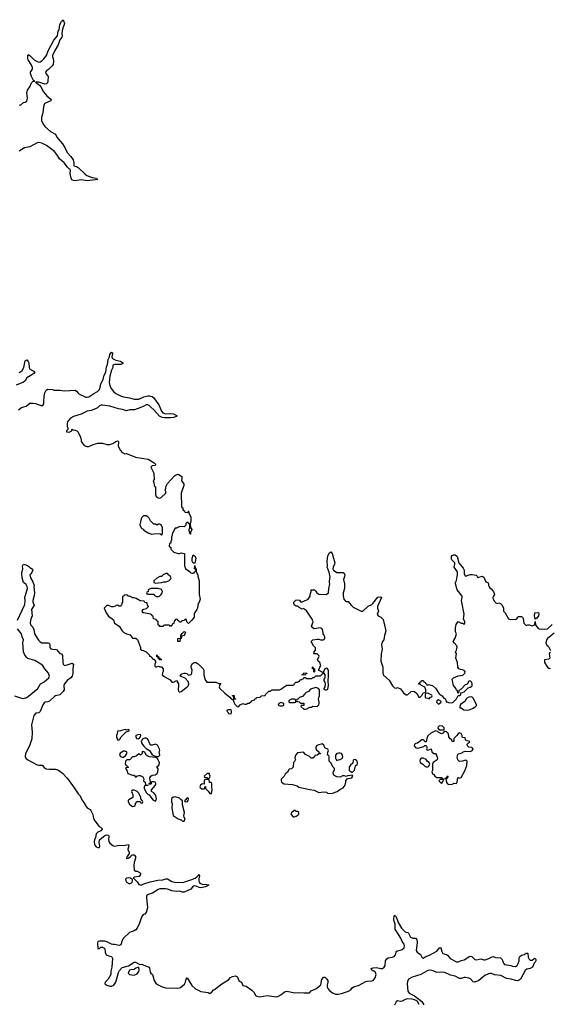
# Model space of a CAD drawing. Header units: inches. Extents: x 2221774 to 2440637, y 201306 to 357559.
# Tile 28 of 245: x 2268357 to 2275355, y 262977 to 275982. Entities that reach past the tile are written whole.
import ezdxf

# ---------------------------------------------------------------- set-up
doc = ezdxf.new("R2010")
doc.units = ezdxf.units.IN
doc.header["$MEASUREMENT"] = 0
for name, color, linetype in [('C2266', 7, 'Continuous'), ('C2267', 7, 'Continuous'), ('C2276', 7, 'Continuous'), ('C2277', 7, 'Continuous')]:
    doc.layers.add(name, color=color, linetype=linetype)

msp = doc.modelspace()

# ---------------------------------------------------------------- linework, layer by layer
at = {"layer": 'C2266', "color": 5}
for points, elevation in [([(2270000, 269427), (2269993, 269427), (2269970, 269406), (2269962, 269390), (2269945, 269310), (2269962, 269270), (2269970, 269262), (2269990, 269252), (2270000, 269242)], 40), ([(2268330, 268050), (2268424, 268256), (2268431, 268310), (2268426, 268350), (2268460, 268470), (2268456, 268496), (2268441, 268521), (2268408, 268550), (2268390, 268609), (2268384, 268670), (2268398, 268730), (2268396, 268764), (2268410, 268791), (2268450, 268778), (2268480, 268760), (2268500, 268740), (2268510, 268736), (2268530, 268710), (2268510, 268662), (2268501, 268659), (2268492, 268648), (2268501, 268610), (2268530, 268558), (2268548, 268510), (2268545, 268490), (2268554, 268410), (2268550, 268379), (2268530, 268310), (2268532, 268290), (2268547, 268250), (2268515, 268190), (2268523, 268110), (2268499, 268050), (2268494, 268010), (2268505, 267985), (2268530, 267957), (2268546, 267930), (2268553, 267870), (2268607, 267787), (2268630, 267764), (2268652, 267752), (2268733, 267753), (2268748, 267748), (2268756, 267730), (2268756, 267690), (2268770, 267674), (2268790, 267667), (2268842, 267662), (2268890, 267611), (2268910, 267606), (2268923, 267583), (2268926, 267490), (2268931, 267471), (2268941, 267461), (2268950, 267454), (2268970, 267455), (2269050, 267483), (2269070, 267470), (2269059, 267410), (2269060, 267350), (2269050, 267310), (2269032, 267288), (2268984, 267256), (2268949, 267211), (2268943, 267190), (2268944, 267130), (2268932, 267110), (2268890, 267066), (2268830, 267052), (2268816, 267044), (2268750, 266982), (2268730, 266973), (2268693, 266967), (2268681, 266959), (2268665, 266935), (2268630, 266846), (2268610, 266829), (2268570, 266821), (2268546, 266794), (2268515, 266670), (2268521, 266570), (2268516, 266484), (2268488, 266390), (2268436, 266290), (2268431, 266251), (2268438, 266230), (2268465, 266205), (2268590, 266142), (2268610, 266136), (2268654, 266134), (2268683, 266103), (2268709, 266089), (2268750, 266081), (2268830, 266081), (2268870, 266070), (2268924, 266030), (2268983, 265963), (2269070, 265850), (2269130, 265757), (2269155, 265730), (2269178, 265678), (2269204, 265644), (2269237, 265590), (2269250, 265574), (2269287, 265550), (2269297, 265537), (2269324, 265484), (2269334, 265430), (2269350, 265401), (2269408, 265328), (2269439, 265310), (2269443, 265303), (2269448, 265290), (2269430, 265270), (2269389, 265251), (2269370, 265230), (2269360, 265180), (2269346, 265150), (2269342, 265130), (2269347, 265090), (2269350, 265078), (2269370, 265056), (2269390, 265047), (2269412, 265048), (2269417, 265070), (2269409, 265111), (2269413, 265150), (2269464, 265196), (2269490, 265210), (2269510, 265214), (2269530, 265210), (2269536, 265196), (2269530, 265150), (2269535, 265130), (2269550, 265107), (2269590, 265074), (2269610, 265068), (2269670, 265079), (2269730, 265075), (2269794, 265090), (2269800, 265070), (2269785, 265025), (2269790, 265003), (2269806, 264990), (2269806, 264970), (2269776, 264930), (2269765, 264905), (2269770, 264902), (2269790, 264906), (2269824, 264930), (2269834, 264946), (2269848, 264952), (2269870, 264951), (2269887, 264930), (2269888, 264908), (2269871, 264851), (2269865, 264810), (2269872, 264750), (2269890, 264738), (2269910, 264736), (2269950, 264716), (2269956, 264710), (2269956, 264690), (2269935, 264665), (2269870, 264658), (2269862, 264650), (2269862, 264642), (2269910, 264594), (2269930, 264562), (2269950, 264556), (2269970, 264557), (2270000, 264568)], 20), ([(2270000, 268302), (2269948, 268308), (2269896, 268336), (2269870, 268346), (2269850, 268346), (2269836, 268356), (2269807, 268367), (2269788, 268368), (2269782, 268382), (2269770, 268386), (2269738, 268382), (2269733, 268367), (2269718, 268362), (2269714, 268350), (2269714, 268290), (2269705, 268275), (2269702, 268250), (2269690, 268238), (2269670, 268238), (2269650, 268248), (2269633, 268247), (2269622, 268238), (2269592, 268228), (2269570, 268228), (2269530, 268246), (2269510, 268246), (2269474, 268210), (2269498, 268150), (2269530, 268102), (2269595, 268055), (2269612, 268010), (2269671, 267971), (2269712, 267910), (2269732, 267890), (2269770, 267871), (2269818, 267858), (2269850, 267814), (2269890, 267812), (2269916, 267796), (2269952, 267690), (2269954, 267670), (2269973, 267653), (2269992, 267652), (2270000, 267647)], 40), ([(2270000, 268147), (2269989, 268149), (2269980, 268160), (2269978, 268170), (2269988, 268190), (2270000, 268195)], 40), ([(2268290, 267053), (2268383, 267023), (2268410, 267018), (2268450, 267030), (2268474, 267046), (2268597, 267150), (2268633, 267210), (2268683, 267237), (2268744, 267290), (2268750, 267310), (2268740, 267350), (2268690, 267410), (2268658, 267458), (2268558, 267518), (2268466, 267546), (2268450, 267558), (2268426, 267590), (2268408, 267632), (2268399, 267750), (2268410, 267790), (2268390, 267830), (2268381, 267870), (2268330, 267937)], 20), ([(2270000, 266488), (2269981, 266479), (2269964, 266450), (2269967, 266430), (2269979, 266410), (2270000, 266388)], 40), ([(2270000, 266312), (2269982, 266318), (2269974, 266310), (2269974, 266290), (2269953, 266267), (2269930, 266286), (2269900, 266260), (2269872, 266248), (2269850, 266246), (2269812, 266208), (2269773, 266207), (2269754, 266190), (2269753, 266153), (2269758, 266138), (2269770, 266134), (2269778, 266118), (2269794, 266110), (2269790, 266106), (2269758, 266102), (2269754, 266090), (2269774, 266070), (2269785, 266025), (2269850, 266002), (2269870, 266002), (2269890, 265974), (2269906, 265990), (2269930, 265998), (2269950, 265998), (2269984, 265984), (2270000, 265954)], 40), ([(2270000, 265946), (2269992, 265930), (2270000, 265923)], 40), ([(2270000, 264163), (2269981, 264150), (2269968, 264130), (2269942, 264050), (2269910, 263983), (2269890, 263959), (2269872, 263948), (2269830, 263935), (2269810, 263924), (2269728, 263850), (2269710, 263822), (2269696, 263764), (2269670, 263753), (2269612, 263768), (2269590, 263769), (2269570, 263774), (2269510, 263804), (2269486, 263810), (2269410, 263812), (2269390, 263808), (2269384, 263790), (2269390, 263714), (2269410, 263714), (2269430, 263734), (2269450, 263732), (2269470, 263722), (2269482, 263710), (2269485, 263665), (2269502, 263630), (2269547, 263613), (2269571, 263611), (2269584, 263584), (2269574, 263466), (2269563, 263417), (2269561, 263370), (2269527, 263310), (2269487, 263270), (2269481, 263250), (2269511, 263230), (2269550, 263219), (2269570, 263218), (2269603, 263230), (2269627, 263270), (2269662, 263398), (2269676, 263424), (2269710, 263465), (2269794, 263486), (2269870, 263532), (2269888, 263532), (2269945, 263505), (2269970, 263506), (2269990, 263501), (2270000, 263496)], 20)]:
    msp.add_lwpolyline(points, dxfattribs=dict(at, elevation=elevation))
for points, elevation in [([(2269750, 266608), (2269691, 266589), (2269650, 266586), (2269645, 266550), (2269636, 266530), (2269636, 266510), (2269650, 266472), (2269670, 266472), (2269680, 266480), (2269698, 266510), (2269763, 266577), (2269806, 266590), (2269802, 266602), (2269790, 266606), (2269770, 266598)], 40), ([(2269930, 266542), (2269894, 266530), (2269892, 266510), (2269902, 266490), (2269930, 266486), (2269955, 266510), (2269958, 266530), (2269955, 266535)], 40), ([(2269750, 266319), (2269730, 266319), (2269686, 266294), (2269678, 266270), (2269690, 266252), (2269710, 266242), (2269730, 266242), (2269757, 266263), (2269774, 266286), (2269774, 266310), (2269770, 266313)], 40), ([(2269870, 265806), (2269850, 265806), (2269838, 265802), (2269834, 265790), (2269844, 265764), (2269854, 265750), (2269854, 265710), (2269800, 265680), (2269792, 265670), (2269792, 265650), (2269810, 265622), (2269830, 265602), (2269850, 265592), (2269870, 265594), (2269882, 265598), (2269886, 265630), (2269910, 265654), (2269950, 265654), (2269958, 265638), (2269970, 265634), (2269982, 265638), (2269986, 265650), (2269978, 265670), (2269958, 265690), (2269958, 265710), (2269930, 265768), (2269910, 265788), (2269890, 265798)], 40), ([(2269792, 264648), (2269770, 264644), (2269756, 264630), (2269759, 264610), (2269771, 264590), (2269810, 264568), (2269837, 264583), (2269842, 264590), (2269849, 264610), (2269848, 264628), (2269822, 264642)], 20), ([(2269930, 263466), (2269890, 263455), (2269870, 263438), (2269825, 263435), (2269810, 263428), (2269802, 263418), (2269791, 263390), (2269810, 263371), (2269870, 263364), (2269910, 263381), (2269933, 263410), (2269937, 263430)], 20)]:
    msp.add_lwpolyline(points, close=True, dxfattribs=dict(at, elevation=elevation))
at = {"layer": 'C2267', "color": 5, "elevation": 40}
for points in [[(2268350, 274858), (2268370, 274855), (2268406, 274890), (2268430, 274894), (2268450, 274908), (2268457, 274923), (2268461, 274950), (2268454, 275010), (2268462, 275050), (2268490, 275094), (2268512, 275148), (2268530, 275164), (2268558, 275170), (2268541, 275181), (2268514, 275230), (2268499, 275270), (2268502, 275290), (2268525, 275330), (2268525, 275350), (2268511, 275391), (2268469, 275450), (2268463, 275470), (2268466, 275514), (2268470, 275521), (2268490, 275510), (2268550, 275452), (2268589, 275429), (2268610, 275422), (2268630, 275427), (2268650, 275439), (2268676, 275464), (2268711, 275510), (2268735, 275570), (2268807, 275713), (2268859, 275770), (2268868, 275830), (2268877, 275850), (2268890, 275916), (2268910, 275963), (2268922, 275970), (2268930, 275982), (2268948, 275930), (2268922, 275858), (2268915, 275810), (2268919, 275761), (2268916, 275750), (2268886, 275714), (2268866, 275650), (2268823, 275577), (2268791, 275510), (2268792, 275490), (2268800, 275470), (2268806, 275434), (2268798, 275390), (2268787, 275373), (2268737, 275323), (2268710, 275306), (2268697, 275290), (2268703, 275270), (2268722, 275250), (2268732, 275230), (2268730, 275170), (2268724, 275150), (2268710, 275133), (2268690, 275132), (2268610, 275156), (2268582, 275158), (2268575, 275155), (2268570, 275158), (2268567, 275153), (2268585, 275145), (2268618, 275118), (2268635, 275095), (2268670, 275028), (2268716, 274976), (2268774, 274930), (2268771, 274910), (2268699, 274881), (2268685, 274870), (2268680, 274860), (2268672, 274830), (2268664, 274750), (2268645, 274690), (2268646, 274650), (2268663, 274610), (2268690, 274573), (2268765, 274505), (2268829, 274469), (2268848, 274430), (2268922, 274342), (2268954, 274294), (2268986, 274230), (2269034, 274174), (2269062, 274130), (2269072, 274090), (2269071, 274050), (2269110, 274042), (2269130, 274029), (2269222, 273942), (2269246, 273926), (2269317, 273897), (2269371, 273890), (2269378, 273878), (2269392, 273870), (2269250, 273853), (2269170, 273865), (2269090, 273855), (2269070, 273858), (2269048, 273868), (2269037, 273890), (2269025, 273950), (2269029, 273990), (2269026, 274006), (2269010, 274014), (2268990, 274033), (2268944, 274090), (2268884, 274144), (2268850, 274202), (2268819, 274239), (2268710, 274322), (2268650, 274352), (2268610, 274358), (2268590, 274354), (2268490, 274301), (2268423, 274290), (2268350, 274246)], [(2268342, 270830), (2268381, 270859), (2268441, 270879), (2268490, 270915), (2268530, 270919), (2268566, 270914), (2268650, 270884), (2268667, 270893), (2268675, 270910), (2268678, 270930), (2268680, 271010), (2268690, 271054), (2268706, 271090), (2268730, 271102), (2268790, 271098), (2268810, 271091), (2268890, 271091), (2268950, 271079), (2269090, 271091), (2269110, 271076), (2269128, 271048), (2269140, 271040), (2269230, 270997), (2269250, 270995), (2269270, 270999), (2269336, 271044), (2269384, 271070), (2269410, 271096), (2269422, 271130), (2269429, 271171), (2269461, 271230), (2269473, 271287), (2269494, 271327), (2269505, 271395), (2269518, 271430), (2269527, 271493), (2269544, 271530), (2269550, 271559), (2269570, 271591), (2269584, 271584), (2269586, 271570), (2269575, 271530), (2269586, 271506), (2269630, 271484), (2269690, 271470), (2269721, 271450), (2269719, 271441), (2269694, 271430), (2269611, 271429), (2269590, 271418), (2269587, 271390), (2269570, 271354), (2269548, 271272), (2269539, 271190), (2269549, 271149), (2269565, 271110), (2269595, 271070), (2269630, 271044), (2269690, 271016), (2269730, 271003), (2269810, 270988), (2269870, 270971), (2269930, 270971), (2270000, 270999)], [(2268350, 271323), (2268370, 271330), (2268391, 271350), (2268411, 271390), (2268430, 271478), (2268450, 271491), (2268470, 271467), (2268477, 271450), (2268481, 271390), (2268489, 271369), (2268558, 271330), (2268545, 271310), (2268519, 271290), (2268454, 271250), (2268429, 271211), (2268407, 271193), (2268310, 271153)], [(2270000, 270879), (2269960, 270860), (2269873, 270827), (2269811, 270829), (2269770, 270817), (2269714, 270834), (2269661, 270841), (2269550, 270876), (2269450, 270892), (2269434, 270890), (2269410, 270880), (2269384, 270856), (2269358, 270842), (2269300, 270820), (2269251, 270810), (2269169, 270771), (2269070, 270739), (2269030, 270719), (2269001, 270690), (2268991, 270670), (2268985, 270650), (2268985, 270610), (2268994, 270590), (2268994, 270570), (2268974, 270550), (2268978, 270538), (2269010, 270534), (2269046, 270550), (2269046, 270570), (2269050, 270572), (2269064, 270564), (2269090, 270562), (2269112, 270550), (2269130, 270532), (2269161, 270470), (2269171, 270430), (2269171, 270410), (2269210, 270358), (2269245, 270345), (2269270, 270345), (2269330, 270372), (2269390, 270391), (2269450, 270391), (2269510, 270371), (2269550, 270371), (2269590, 270385), (2269629, 270411), (2269650, 270419), (2269657, 270417), (2269665, 270405), (2269660, 270350), (2269690, 270291), (2269710, 270265), (2269745, 270250), (2269770, 270251), (2269886, 270206), (2270000, 270186)]]:
    msp.add_lwpolyline(points, dxfattribs=at)
at = {"layer": 'C2276', "color": 5}
for points, elevation in [([(2270127, 270000), (2270132, 269990), (2270134, 269910), (2270122, 269890), (2270132, 269870), (2270133, 269833), (2270138, 269818), (2270154, 269810), (2270152, 269710), (2270163, 269683), (2270187, 269667), (2270210, 269663), (2270228, 269670), (2270288, 269730), (2270288, 269750), (2270278, 269770), (2270287, 269793), (2270288, 269810), (2270310, 269854), (2270403, 269957), (2270415, 269965), (2270450, 269978), (2270498, 269950), (2270501, 269930), (2270496, 269890), (2270525, 269850), (2270526, 269830), (2270491, 269730), (2270494, 269550), (2270498, 269538), (2270513, 269533), (2270514, 269510), (2270533, 269493), (2270538, 269478), (2270570, 269474), (2270582, 269478), (2270590, 269494), (2270592, 269470), (2270618, 269410), (2270617, 269357), (2270611, 269330), (2270613, 269273), (2270631, 269250), (2270614, 269210), (2270614, 269186), (2270610, 269186), (2270598, 269230), (2270598, 269250), (2270606, 269270), (2270606, 269310), (2270602, 269322), (2270587, 269327), (2270582, 269342), (2270570, 269346), (2270554, 269330), (2270553, 269307), (2270530, 269286), (2270473, 269287), (2270430, 269268), (2270410, 269266), (2270372, 269190), (2270371, 269169), (2270362, 269150), (2270362, 269110), (2270354, 269090), (2270354, 269070), (2270338, 269062), (2270334, 269030), (2270354, 269010), (2270354, 268990), (2270394, 268950), (2270450, 268932), (2270467, 268933), (2270490, 268942), (2270510, 268934), (2270533, 268933), (2270534, 268770), (2270550, 268734), (2270574, 268710), (2270597, 268697), (2270610, 268682), (2270630, 268674), (2270650, 268674), (2270662, 268678), (2270666, 268690), (2270682, 268698), (2270686, 268710), (2270682, 268722), (2270668, 268728), (2270670, 268774), (2270678, 268738), (2270691, 268731), (2270691, 268690), (2270711, 268651), (2270711, 268629), (2270731, 268571), (2270731, 268391), (2270741, 268330), (2270730, 268290), (2270717, 268270), (2270708, 268210), (2270700, 268190), (2270663, 268137), (2270661, 268090), (2270631, 268050), (2270590, 268009), (2270566, 268030), (2270562, 268062), (2270550, 268066), (2270538, 268062), (2270533, 268047), (2270498, 268042), (2270490, 268026), (2270470, 268026), (2270462, 268042), (2270447, 268047), (2270442, 268062), (2270430, 268066), (2270418, 268062), (2270413, 268047), (2270398, 268042), (2270393, 268007), (2270378, 268002), (2270373, 267987), (2270358, 267982), (2270350, 267966), (2270342, 267982), (2270330, 267986), (2270270, 267986), (2270258, 267982), (2270252, 267968), (2270210, 267966), (2270202, 267982), (2270186, 267990), (2270186, 268030), (2270167, 268047), (2270162, 268062), (2270127, 268067), (2270122, 268102), (2270107, 268107), (2270102, 268122), (2270086, 268130), (2270000, 268147)], 40), ([(2270000, 269242), (2270010, 269232), (2270062, 269202), (2270105, 269185), (2270130, 269192), (2270210, 269194), (2270230, 269174), (2270246, 269190), (2270246, 269270), (2270226, 269310), (2270210, 269318), (2270190, 269318), (2270170, 269308), (2270150, 269318), (2270130, 269318), (2270085, 269365), (2270070, 269398), (2270050, 269418), (2270030, 269428), (2270000, 269427)], 40), ([(2270000, 267647), (2270030, 267632), (2270072, 267590), (2270074, 267574), (2270094, 267570), (2270098, 267558), (2270110, 267554), (2270118, 267538), (2270130, 267534), (2270154, 267510), (2270154, 267490), (2270142, 267470), (2270142, 267442), (2270150, 267434), (2270170, 267434), (2270190, 267442), (2270210, 267434), (2270230, 267434), (2270254, 267410), (2270253, 267373), (2270244, 267356), (2270242, 267330), (2270266, 267306), (2270344, 267264), (2270370, 267234), (2270390, 267234), (2270430, 267254), (2270455, 267210), (2270457, 267190), (2270451, 267131), (2270454, 267114), (2270463, 267103), (2270470, 267099), (2270490, 267107), (2270569, 267170), (2270589, 267190), (2270593, 267210), (2270583, 267243), (2270544, 267284), (2270478, 267310), (2270490, 267334), (2270498, 267342), (2270531, 267351), (2270550, 267351), (2270565, 267345), (2270590, 267323), (2270610, 267327), (2270625, 267335), (2270634, 267354), (2270637, 267390), (2270622, 267430), (2270622, 267450), (2270642, 267478), (2270653, 267487), (2270670, 267491), (2270690, 267491), (2270715, 267475), (2270782, 267410), (2270791, 267390), (2270791, 267330), (2270801, 267290), (2270810, 267262), (2270830, 267234), (2270947, 267233), (2270990, 267214), (2271014, 267214), (2271002, 267198), (2270994, 267170), (2271002, 267150), (2271067, 267087), (2271135, 267035), (2271150, 267012), (2271180, 267000), (2271185, 266970), (2271202, 266942), (2271230, 266911), (2271250, 266905), (2271270, 266934), (2271308, 266952), (2271330, 266942), (2271350, 266942), (2271370, 266954), (2271390, 266954), (2271410, 266974), (2271422, 266978), (2271426, 266990), (2271462, 266998), (2271466, 267010), (2271482, 267018), (2271486, 267030), (2271527, 267033), (2271542, 267038), (2271548, 267052), (2271602, 267058), (2271606, 267070), (2271650, 267114), (2271670, 267114), (2271688, 267132), (2271790, 267132), (2271816, 267144), (2271840, 267160), (2271850, 267172), (2271888, 267192), (2271970, 267194), (2271982, 267198), (2271987, 267213), (2272008, 267232), (2272027, 267233), (2272055, 267245), (2272070, 267262), (2272102, 267278), (2272110, 267294), (2272130, 267294), (2272150, 267282), (2272218, 267282), (2272230, 267294), (2272250, 267294), (2272270, 267314), (2272330, 267314), (2272366, 267350), (2272362, 267362), (2272306, 267390), (2272316, 267404), (2272322, 267430), (2272337, 267450), (2272324, 267490), (2272302, 267510), (2272294, 267530), (2272313, 267570), (2272310, 267586), (2272290, 267608), (2272250, 267606), (2272246, 267610), (2272250, 267634), (2272267, 267653), (2272267, 267687), (2272238, 267710), (2272209, 267770), (2272229, 267791), (2272290, 267802), (2272310, 267802), (2272332, 267792), (2272368, 267792), (2272380, 267800), (2272388, 267810), (2272389, 267830), (2272378, 267858), (2272368, 267870), (2272369, 267890), (2272359, 267930), (2272350, 267942), (2272329, 267949), (2272250, 267937), (2272229, 267950), (2272215, 267970), (2272235, 268030), (2272224, 268064), (2272142, 268182), (2272126, 268190), (2272110, 268206), (2272090, 268198), (2272080, 268200), (2272050, 268218), (2272034, 268234), (2272010, 268238), (2271990, 268248), (2271978, 268270), (2271978, 268290), (2272006, 268314), (2272030, 268318), (2272055, 268315), (2272070, 268294), (2272090, 268294), (2272150, 268318), (2272168, 268330), (2272195, 268370), (2272195, 268390), (2272208, 268430), (2272210, 268452), (2272253, 268453), (2272270, 268434), (2272282, 268410), (2272310, 268394), (2272408, 268392), (2272438, 268410), (2272442, 268470), (2272455, 268530), (2272449, 268550), (2272449, 268570), (2272459, 268621), (2272445, 268685), (2272421, 268750), (2272425, 268770), (2272419, 268830), (2272430, 268902), (2272450, 268942), (2272470, 268954), (2272485, 268930), (2272521, 268810), (2272519, 268790), (2272498, 268750), (2272497, 268730), (2272506, 268710), (2272550, 268679), (2272630, 268679), (2272643, 268670), (2272652, 268652), (2272651, 268629), (2272636, 268590), (2272651, 268531), (2272651, 268470), (2272631, 268410), (2272631, 268371), (2272641, 268330), (2272663, 268303), (2272670, 268298), (2272696, 268296), (2272717, 268277), (2272738, 268250), (2272765, 268225), (2272790, 268211), (2272870, 268172), (2272890, 268172), (2272963, 268237), (2273010, 268259), (2273024, 268270), (2273090, 268356), (2273130, 268361), (2273139, 268350), (2273087, 268230), (2273086, 268210), (2273098, 268170), (2273082, 268130), (2273092, 268110), (2273131, 268091), (2273161, 268061), (2273196, 267910), (2273179, 267850), (2273171, 267790), (2273152, 267770), (2273138, 267730), (2273145, 267670), (2273135, 267605), (2273131, 267511), (2273156, 267430), (2273156, 267350), (2273165, 267325), (2273238, 267258), (2273283, 267183), (2273310, 267158), (2273330, 267152), (2273350, 267162), (2273390, 267142), (2273430, 267092), (2273464, 267064), (2273476, 267064), (2273486, 267070), (2273529, 267111), (2273555, 267115), (2273574, 267110), (2273604, 267084), (2273630, 267034), (2273650, 267034), (2273670, 267054), (2273690, 267092), (2273722, 267098), (2273726, 267110), (2273726, 267130), (2273710, 267166), (2273668, 267188), (2273650, 267206), (2273628, 267208), (2273630, 267214), (2273642, 267218), (2273647, 267233), (2273662, 267238), (2273667, 267253), (2273687, 267253), (2273694, 267250), (2273698, 267238), (2273714, 267230), (2273718, 267218), (2273734, 267210), (2273738, 267198), (2273750, 267194), (2273770, 267202), (2273790, 267192), (2273814, 267190), (2273850, 267154), (2273898, 267078), (2273938, 267050), (2273961, 267021), (2273982, 267010), (2273982, 267002), (2273994, 266986), (2273994, 266974), (2274006, 266974), (2274023, 266963), (2274040, 266960), (2274076, 266964), (2274089, 266971), (2274128, 267010), (2274150, 267054), (2274170, 267054), (2274186, 267070), (2274187, 267093), (2274210, 267094), (2274218, 267102), (2274230, 267105), (2274282, 267158), (2274310, 267165), (2274330, 267178), (2274336, 267190), (2274336, 267210), (2274330, 267228), (2274310, 267248), (2274290, 267246), (2274270, 267206), (2274245, 267195), (2274190, 267138), (2274158, 267122), (2274154, 267090), (2274150, 267086), (2274146, 267090), (2274142, 267122), (2274130, 267126), (2274123, 267143), (2274089, 267190), (2274079, 267230), (2274074, 267270), (2274089, 267290), (2274150, 267317), (2274214, 267326), (2274241, 267350), (2274243, 267370), (2274230, 267385), (2274210, 267397), (2274181, 267401), (2274162, 267410), (2274145, 267430), (2274142, 267490), (2274119, 267550), (2274128, 267610), (2274118, 267630), (2274130, 267654), (2274138, 267698), (2274134, 267714), (2274098, 267750), (2274086, 267770), (2274110, 267814), (2274128, 267870), (2274116, 267896), (2274115, 267950), (2274126, 267994), (2274150, 268034), (2274190, 268012), (2274212, 268012), (2274230, 267994), (2274238, 268010), (2274238, 268030), (2274222, 268070), (2274229, 268130), (2274198, 268290), (2274197, 268310), (2274206, 268350), (2274202, 268370), (2274139, 268450), (2274118, 268530), (2274118, 268550), (2274130, 268574), (2274137, 268630), (2274144, 268650), (2274141, 268690), (2274099, 268750), (2274109, 268790), (2274109, 268810), (2274066, 268846), (2274062, 268862), (2274064, 268890), (2274073, 268907), (2274090, 268916), (2274110, 268914), (2274130, 268903), (2274139, 268890), (2274158, 268810), (2274217, 268737), (2274231, 268711), (2274230, 268662), (2274233, 268650), (2274250, 268633), (2274310, 268654), (2274334, 268654), (2274387, 268647), (2274405, 268630), (2274404, 268624), (2274410, 268614), (2274470, 268631), (2274490, 268618), (2274517, 268557), (2274542, 268550), (2274551, 268531), (2274551, 268510), (2274561, 268490), (2274570, 268478), (2274587, 268467), (2274616, 268430), (2274631, 268390), (2274616, 268370), (2274611, 268350), (2274615, 268330), (2274630, 268298), (2274650, 268279), (2274670, 268271), (2274690, 268278), (2274712, 268272), (2274734, 268250), (2274751, 268210), (2274752, 268170), (2274772, 268150), (2274814, 268070), (2274830, 268065), (2274910, 268062), (2274926, 268070), (2274938, 268090), (2274950, 268098), (2274990, 268098), (2275002, 268090), (2275010, 268074), (2275019, 268010), (2275050, 267982), (2275070, 267991), (2275090, 267991), (2275130, 267978), (2275166, 267990), (2275170, 268034), (2275172, 267990), (2275210, 267942), (2275230, 267932), (2275250, 267938), (2275290, 267931), (2275330, 267936), (2275392, 267992)], 40), ([(2270000, 268195), (2270033, 268207), (2270058, 268230), (2270046, 268250), (2270042, 268282), (2270010, 268286), (2270002, 268302), (2270000, 268302)], 40), ([(2275419, 267881), (2275331, 267810), (2275319, 267790), (2275311, 267750), (2275321, 267721), (2275344, 267704), (2275371, 267650)], 40), ([(2275370, 267626), (2275354, 267610), (2275362, 267550), (2275350, 267538), (2275294, 267526), (2275292, 267490), (2275332, 267430), (2275350, 267418), (2275370, 267412)], 40), ([(2270000, 266388), (2270030, 266356), (2270071, 266331), (2270103, 266283), (2270125, 266265), (2270170, 266251), (2270190, 266252), (2270208, 266270), (2270202, 266310), (2270208, 266330), (2270207, 266347), (2270180, 266400), (2270150, 266415), (2270110, 266402), (2270090, 266402), (2270077, 266417), (2270056, 266470), (2270045, 266485), (2270030, 266493), (2270010, 266493), (2270000, 266488)], 40), ([(2270000, 265923), (2270014, 265910), (2270018, 265878), (2270054, 265874), (2270050, 265866), (2270010, 265866), (2270002, 265850), (2270002, 265830), (2270032, 265770), (2270050, 265752), (2270070, 265742), (2270118, 265678), (2270150, 265662), (2270164, 265690), (2270155, 265735), (2270132, 265772), (2270098, 265790), (2270098, 265810), (2270150, 265874), (2270156, 265884), (2270156, 265896), (2270146, 265910), (2270130, 265918), (2270102, 265918), (2270094, 265910), (2270094, 265890), (2270090, 265886), (2270066, 265886), (2270066, 265890), (2270082, 265898), (2270086, 265910), (2270078, 265970), (2270089, 265991), (2270110, 266002), (2270146, 266010), (2270173, 266027), (2270184, 266050), (2270188, 266088), (2270180, 266100), (2270166, 266110), (2270199, 266141), (2270204, 266170), (2270178, 266218), (2270158, 266238), (2270070, 266248), (2270050, 266255), (2270029, 266269), (2270010, 266308), (2270000, 266312)], 40), ([(2270000, 265954), (2270002, 265950), (2270000, 265946)], 40), ([(2270000, 264568), (2270083, 264597), (2270182, 264618), (2270250, 264622), (2270290, 264634), (2270310, 264633), (2270370, 264601), (2270403, 264590), (2270513, 264587), (2270620, 264620), (2270675, 264645), (2270699, 264661), (2270710, 264674), (2270722, 264678), (2270730, 264692), (2270734, 264670), (2270724, 264636), (2270723, 264610), (2270730, 264590), (2270739, 264579), (2270770, 264564), (2270830, 264562), (2270854, 264554), (2270855, 264550), (2270813, 264530), (2270750, 264517), (2270730, 264519), (2270690, 264539), (2270670, 264544), (2270650, 264536), (2270621, 264499), (2270530, 264457), (2270510, 264458), (2270470, 264471), (2270430, 264468), (2270370, 264477), (2270310, 264500), (2270290, 264503), (2270210, 264503), (2270186, 264494), (2270113, 264447), (2270053, 264430), (2270035, 264410), (2270032, 264390), (2270046, 264250), (2270028, 264192), (2270010, 264170), (2270000, 264163)], 20), ([(2270000, 263496), (2270067, 263467), (2270073, 263453), (2270075, 263430), (2270083, 263403), (2270091, 263390), (2270113, 263370), (2270135, 263290), (2270155, 263255), (2270179, 263239), (2270240, 263210), (2270290, 263196), (2270449, 263191), (2270482, 263198), (2270536, 263244), (2270550, 263270), (2270559, 263310), (2270570, 263326), (2270630, 263227), (2270680, 263180), (2270750, 263145), (2270850, 263132), (2270870, 263122), (2270886, 263130), (2270910, 263154), (2270918, 263170), (2270930, 263175), (2271029, 263250), (2271118, 263302), (2271142, 263330), (2271170, 263344), (2271210, 263353), (2271226, 263346), (2271236, 263336), (2271254, 263294), (2271270, 263277), (2271288, 263268), (2271307, 263227), (2271350, 263217), (2271426, 263166), (2271454, 263134), (2271475, 263095), (2271490, 263085), (2271530, 263077), (2271626, 263094), (2271750, 263077), (2271770, 263082), (2271810, 263103), (2271850, 263138), (2271870, 263148), (2271890, 263149), (2271990, 263130), (2272045, 263135), (2272111, 263129), (2272189, 263131), (2272210, 263154), (2272270, 263180), (2272333, 263230), (2272341, 263250), (2272344, 263296), (2272370, 263336), (2272390, 263334), (2272410, 263316), (2272429, 263290), (2272430, 263270), (2272419, 263230), (2272419, 263210), (2272427, 263187), (2272450, 263161), (2272490, 263129), (2272530, 263113), (2272567, 263113), (2272610, 263121), (2272703, 263150), (2272733, 263170), (2272750, 263193), (2272770, 263210), (2272836, 263224), (2272930, 263278), (2272950, 263284), (2273010, 263287), (2273030, 263294), (2273054, 263326), (2273067, 263373), (2273058, 263398), (2273037, 263417), (2273009, 263430), (2273002, 263450), (2273030, 263460), (2273070, 263464), (2273130, 263450), (2273150, 263450), (2273172, 263468), (2273187, 263490), (2273190, 263550), (2273210, 263580), (2273227, 263593), (2273280, 263600), (2273305, 263610), (2273321, 263630), (2273332, 263668), (2273342, 263678), (2273410, 263702), (2273437, 263723), (2273444, 263750), (2273436, 263770), (2273409, 263809), (2273392, 263852), (2273320, 263970), (2273318, 264038), (2273301, 264090), (2273300, 264110), (2273310, 264156), (2273330, 264134), (2273359, 264059), (2273401, 263981), (2273450, 263933), (2273484, 263924), (2273496, 263916), (2273523, 263863), (2273550, 263853), (2273590, 263853), (2273600, 263840), (2273611, 263811), (2273611, 263790), (2273597, 263690), (2273610, 263666), (2273654, 263634), (2273670, 263598), (2273682, 263590), (2273690, 263589), (2273714, 263606), (2273772, 263628), (2273870, 263679), (2273910, 263727), (2273924, 263724), (2273934, 263674), (2273950, 263650), (2273996, 263636), (2274010, 263626), (2274044, 263584), (2274130, 263537), (2274150, 263537), (2274190, 263555), (2274230, 263566), (2274290, 263606), (2274310, 263613), (2274330, 263607), (2274371, 263571), (2274390, 263567), (2274450, 263579), (2274490, 263564), (2274510, 263566), (2274557, 263583), (2274610, 263610), (2274650, 263595), (2274712, 263590), (2274734, 263570), (2274750, 263521), (2274764, 263504), (2274845, 263490), (2274870, 263480), (2274910, 263478), (2274930, 263490), (2274943, 263517), (2274955, 263550), (2274958, 263590), (2274965, 263610), (2274990, 263628), (2275025, 263635), (2275051, 263651), (2275071, 263651), (2275078, 263598), (2275090, 263572), (2275101, 263561), (2275130, 263561), (2275150, 263578), (2275170, 263585), (2275179, 263570), (2275178, 263550), (2275170, 263534), (2275157, 263523), (2275132, 263470), (2275101, 263450), (2275060, 263440), (2275038, 263422), (2274973, 263310), (2274950, 263290), (2274934, 263286), (2274910, 263290), (2274850, 263310), (2274790, 263320), (2274716, 263356), (2274630, 263368), (2274590, 263385), (2274570, 263385), (2274550, 263381), (2274503, 263357), (2274425, 263290), (2274370, 263270), (2274350, 263275), (2274313, 263313), (2274290, 263324), (2274250, 263332), (2274230, 263332), (2274190, 263317), (2274170, 263319), (2274110, 263348), (2274050, 263364), (2273976, 263396), (2273930, 263401), (2273870, 263398), (2273820, 263420), (2273790, 263429), (2273750, 263423), (2273658, 263370), (2273544, 263336), (2273495, 263310), (2273480, 263280), (2273476, 263250), (2273486, 263150), (2273505, 263125), (2273576, 263090), (2273670, 263014), (2273696, 262970)], 20), ([(2273636, 262976), (2273615, 263015), (2273604, 263024), (2273576, 263036), (2273544, 263044), (2273478, 263050), (2273450, 263041), (2273410, 263017), (2273390, 263015), (2273350, 263023), (2273330, 263012), (2273312, 262968)], 20)]:
    msp.add_lwpolyline(points, dxfattribs=dict(at, elevation=elevation))
at = {"layer": 'C2276', "color": 5, "elevation": 40}
for points in [[(2270662, 268902), (2270670, 268902), (2270686, 268870), (2270670, 268806), (2270650, 268806), (2270638, 268830), (2270638, 268870), (2270650, 268914)], [(2270310, 268666), (2270290, 268666), (2270254, 268650), (2270232, 268628), (2270210, 268628), (2270170, 268608), (2270132, 268570), (2270132, 268550), (2270150, 268538), (2270230, 268547), (2270263, 268557), (2270290, 268558), (2270326, 268570), (2270350, 268594), (2270358, 268610), (2270342, 268642), (2270330, 268646)], [(2270188, 268468), (2270090, 268468), (2270054, 268450), (2270053, 268427), (2270038, 268422), (2270034, 268410), (2270038, 268398), (2270050, 268394), (2270127, 268393), (2270134, 268390), (2270138, 268378), (2270164, 268364), (2270190, 268362), (2270206, 268370), (2270228, 268392), (2270238, 268410), (2270246, 268430), (2270230, 268458)], [(2275170, 268066), (2275159, 268110), (2275166, 268150), (2275211, 268151), (2275218, 268130), (2275211, 268110), (2275190, 268078)], [(2270470, 267768), (2270446, 267770), (2270446, 267810), (2270486, 267814), (2270488, 267850), (2270503, 267877), (2270530, 267902), (2270550, 267894), (2270530, 267848), (2270502, 267838), (2270494, 267830), (2270492, 267808), (2270478, 267802), (2270474, 267770)], [(2270210, 267526), (2270202, 267542), (2270188, 267548), (2270186, 267566), (2270169, 267569), (2270168, 267592), (2270174, 267586), (2270174, 267574), (2270190, 267572), (2270194, 267554), (2270214, 267550), (2270218, 267538), (2270234, 267530), (2270230, 267526)], [(2272250, 267366), (2272246, 267370), (2272242, 267402), (2272226, 267410), (2272226, 267430), (2272230, 267434), (2272238, 267418), (2272254, 267410), (2272254, 267370)], [(2272410, 267418), (2272391, 267409), (2272372, 267370), (2272373, 267353), (2272391, 267330), (2272391, 267289), (2272374, 267270), (2272374, 267250), (2272390, 267234), (2272395, 267210), (2272391, 267169), (2272374, 267150), (2272378, 267138), (2272393, 267133), (2272410, 267132), (2272430, 267141), (2272440, 267190), (2272432, 267248), (2272439, 267310), (2272437, 267390), (2272424, 267410)], [(2272130, 267326), (2272086, 267330), (2272102, 267338), (2272110, 267354), (2272153, 267353), (2272150, 267346), (2272138, 267342)], [(2272270, 267162), (2272201, 267139), (2272172, 267110), (2272144, 267096), (2272123, 267077), (2272095, 267045), (2272054, 267030), (2272033, 267007), (2272018, 267002), (2272014, 266990), (2272018, 266978), (2272050, 266974), (2272070, 266954), (2272110, 266954), (2272114, 266950), (2272114, 266930), (2272110, 266926), (2272078, 266922), (2272074, 266910), (2272110, 266874), (2272130, 266874), (2272150, 266882), (2272190, 266902), (2272216, 266904), (2272230, 266914), (2272290, 266912), (2272309, 266931), (2272315, 266950), (2272315, 266970), (2272306, 267010), (2272308, 267030), (2272318, 267050), (2272318, 267130), (2272306, 267150)], [(2271182, 267002), (2271186, 267030), (2271182, 267042), (2271168, 267050), (2271170, 267054), (2271190, 267054), (2271192, 267032), (2271198, 267018), (2271210, 267014), (2271210, 267006)], [(2271950, 267008), (2271914, 266990), (2271914, 266970), (2271922, 266962), (2271990, 266962), (2272006, 266970), (2272002, 267002), (2271987, 267007)], [(2273750, 267086), (2273718, 267082), (2273713, 267067), (2273714, 267030), (2273724, 267024), (2273750, 267022), (2273770, 267014), (2273787, 267033), (2273802, 267038), (2273806, 267050), (2273802, 267062)], [(2273890, 266998), (2273870, 266986), (2273865, 266970), (2273890, 266942), (2273906, 266950), (2273926, 266970), (2273922, 266982)], [(2274330, 267037), (2274290, 267033), (2274263, 267017), (2274241, 266979), (2274183, 266937), (2274172, 266910), (2274174, 266894), (2274190, 266892), (2274226, 266866), (2274270, 266862), (2274290, 266867), (2274309, 266871), (2274350, 266891), (2274378, 266910), (2274398, 266930), (2274380, 266960), (2274369, 266990), (2274350, 267019)], [(2271150, 266866), (2271110, 266866), (2271098, 266862), (2271094, 266850), (2271113, 266833), (2271118, 266818), (2271150, 266814), (2271158, 266830), (2271158, 266850)], [(2271810, 266962), (2271782, 266950), (2271774, 266930), (2271800, 266920), (2271830, 266918), (2271848, 266930), (2271846, 266950)], [(2273910, 266655), (2273890, 266646), (2273882, 266630), (2273884, 266624), (2273902, 266602), (2273950, 266602), (2273958, 266602), (2273966, 266610), (2273966, 266630), (2273946, 266650)], [(2273850, 266588), (2273790, 266558), (2273750, 266522), (2273735, 266490), (2273730, 266446), (2273710, 266446), (2273702, 266462), (2273690, 266469), (2273670, 266469), (2273615, 266425), (2273590, 266423), (2273583, 266417), (2273573, 266410), (2273571, 266390), (2273590, 266365), (2273619, 266361), (2273697, 266383), (2273710, 266394), (2273730, 266394), (2273742, 266370), (2273734, 266350), (2273738, 266338), (2273750, 266334), (2273794, 266350), (2273805, 266310), (2273830, 266292), (2273852, 266290), (2273866, 266266), (2273879, 266230), (2273874, 266206), (2273822, 266170), (2273811, 266150), (2273811, 266070), (2273802, 266050), (2273818, 266018), (2273831, 266011), (2273842, 265990), (2273870, 265972), (2273930, 265974), (2273938, 265958), (2273950, 265954), (2273982, 265958), (2273986, 265970), (2274002, 265978), (2274010, 265994), (2274014, 265990), (2274010, 265966), (2273998, 265962), (2273992, 265948), (2273991, 265930), (2274002, 265902), (2274011, 265891), (2274030, 265881), (2274070, 265887), (2274097, 265897), (2274130, 265894), (2274138, 265910), (2274147, 265973), (2274164, 265964), (2274190, 265972), (2274239, 266061), (2274267, 266130), (2274269, 266189), (2274258, 266198), (2274250, 266202), (2274210, 266189), (2274170, 266186), (2274156, 266196), (2274148, 266208), (2274140, 266240), (2274145, 266275), (2274155, 266285), (2274190, 266296), (2274230, 266316), (2274250, 266321), (2274310, 266318), (2274330, 266325), (2274338, 266330), (2274348, 266350), (2274330, 266368), (2274290, 266375), (2274275, 266390), (2274268, 266412), (2274287, 266433), (2274302, 266438), (2274306, 266450), (2274270, 266458), (2274250, 266468), (2274246, 266490), (2274236, 266496), (2274210, 266502), (2274204, 266510), (2274204, 266530), (2274190, 266555), (2274170, 266562), (2274150, 266549), (2274130, 266522), (2274094, 266490), (2274092, 266450), (2274070, 266449), (2274068, 266470), (2274046, 266486), (2274028, 266510), (2274022, 266550), (2273998, 266578), (2273970, 266586), (2273950, 266558), (2273930, 266549), (2273886, 266570), (2273882, 266582)], [(2272356, 266416), (2272298, 266402), (2272281, 266390), (2272271, 266370), (2272271, 266350), (2272278, 266338), (2272312, 266310), (2272314, 266294), (2272326, 266294), (2272333, 266287), (2272310, 266286), (2272290, 266266), (2272258, 266262), (2272253, 266247), (2272230, 266228), (2272208, 266228), (2272186, 266250), (2272136, 266276), (2272107, 266307), (2272030, 266298), (2272007, 266273), (2271998, 266250), (2271992, 266230), (2272002, 266210), (2271990, 266186), (2271974, 266170), (2271972, 266110), (2271950, 266086), (2271918, 266082), (2271897, 266043), (2271865, 266015), (2271851, 265989), (2271814, 265950), (2271812, 265930), (2271818, 265910), (2271850, 265891), (2271961, 265881), (2272022, 265862), (2272047, 265847), (2272190, 265813), (2272250, 265804), (2272310, 265776), (2272370, 265785), (2272410, 265778), (2272426, 265766), (2272450, 265761), (2272490, 265764), (2272552, 265788), (2272586, 265814), (2272630, 265838), (2272659, 265870), (2272668, 265910), (2272666, 265930), (2272685, 265955), (2272698, 265962), (2272746, 265970), (2272758, 265990), (2272750, 266006), (2272730, 265998), (2272690, 265995), (2272670, 265988), (2272650, 265995), (2272625, 265995), (2272590, 265978), (2272550, 265984), (2272510, 266002), (2272499, 266030), (2272506, 266054), (2272518, 266070), (2272518, 266090), (2272498, 266110), (2272470, 266166), (2272446, 266190), (2272447, 266247), (2272442, 266262), (2272426, 266270), (2272427, 266307), (2272438, 266330), (2272428, 266348), (2272390, 266366), (2272378, 266398)], [(2272590, 266295), (2272570, 266295), (2272550, 266289), (2272531, 266270), (2272531, 266230), (2272538, 266210), (2272550, 266198), (2272570, 266206), (2272590, 266211), (2272622, 266230), (2272628, 266252), (2272624, 266270), (2272610, 266289)], [(2272790, 266209), (2272770, 266208), (2272763, 266197), (2272758, 266162), (2272730, 266137), (2272713, 266110), (2272711, 266070), (2272719, 266059), (2272750, 266041), (2272782, 266070), (2272795, 266125), (2272819, 266150), (2272821, 266170), (2272817, 266190), (2272810, 266199)], [(2273690, 266227), (2273670, 266227), (2273650, 266214), (2273643, 266190), (2273651, 266170), (2273685, 266150), (2273710, 266122), (2273730, 266112), (2273750, 266112), (2273760, 266120), (2273778, 266150), (2273768, 266170), (2273746, 266186), (2273729, 266210)], [(2270850, 265946), (2270810, 265946), (2270798, 265942), (2270793, 265927), (2270793, 265887), (2270770, 265888), (2270747, 265873), (2270738, 265850), (2270741, 265841), (2270765, 265825), (2270790, 265822), (2270806, 265830), (2270806, 265850), (2270813, 265853), (2270812, 265830), (2270820, 265820), (2270850, 265792), (2270870, 265762), (2270890, 265762), (2270899, 265810), (2270895, 265845), (2270898, 265890), (2270890, 265906), (2270867, 265907), (2270862, 265942)], [(2270833, 266027), (2270794, 265990), (2270798, 265978), (2270832, 265972), (2270838, 265958), (2270850, 265954), (2270862, 265958), (2270875, 265990), (2270866, 266014), (2270866, 266026)], [(2273947, 265947), (2273913, 265947), (2273894, 265930), (2273930, 265894), (2273950, 265914), (2273958, 265938)], [(2270410, 265718), (2270390, 265715), (2270370, 265702), (2270363, 265690), (2270364, 265650), (2270371, 265630), (2270367, 265570), (2270386, 265470), (2270450, 265425), (2270490, 265416), (2270510, 265398), (2270530, 265398), (2270544, 265430), (2270529, 265450), (2270525, 265465), (2270537, 265510), (2270509, 265610), (2270507, 265667), (2270490, 265678), (2270470, 265699)], [(2270570, 265706), (2270545, 265675), (2270534, 265670), (2270538, 265658), (2270570, 265652), (2270582, 265670), (2270586, 265686), (2270582, 265702)], [(2271996, 265536), (2271984, 265536), (2271950, 265506), (2271942, 265490), (2271944, 265484), (2271973, 265453), (2271990, 265452), (2272010, 265462), (2272026, 265470), (2272046, 265490), (2272046, 265510), (2272030, 265526), (2272010, 265526)]]:
    msp.add_lwpolyline(points, close=True, dxfattribs=at)
at = {"layer": 'C2277', "color": 5, "elevation": 40}
for points in [[(2270000, 270999), (2270015, 271005), (2270050, 271012), (2270074, 271014), (2270106, 271006), (2270125, 270990), (2270194, 270894), (2270230, 270810), (2270248, 270788), (2270284, 270776), (2270350, 270782), (2270390, 270775), (2270438, 270750), (2270430, 270742), (2270392, 270730), (2270350, 270723), (2270270, 270725), (2270241, 270730), (2270207, 270747), (2270131, 270831), (2270090, 270863), (2270070, 270885), (2270050, 270894), (2270030, 270893), (2270000, 270879)], [(2270000, 270186), (2270056, 270176), (2270134, 270130), (2270151, 270110), (2270146, 270094), (2270110, 270088), (2270092, 270070), (2270127, 270000)]]:
    msp.add_lwpolyline(points, dxfattribs=at)

doc.saveas('drawing.dxf')
